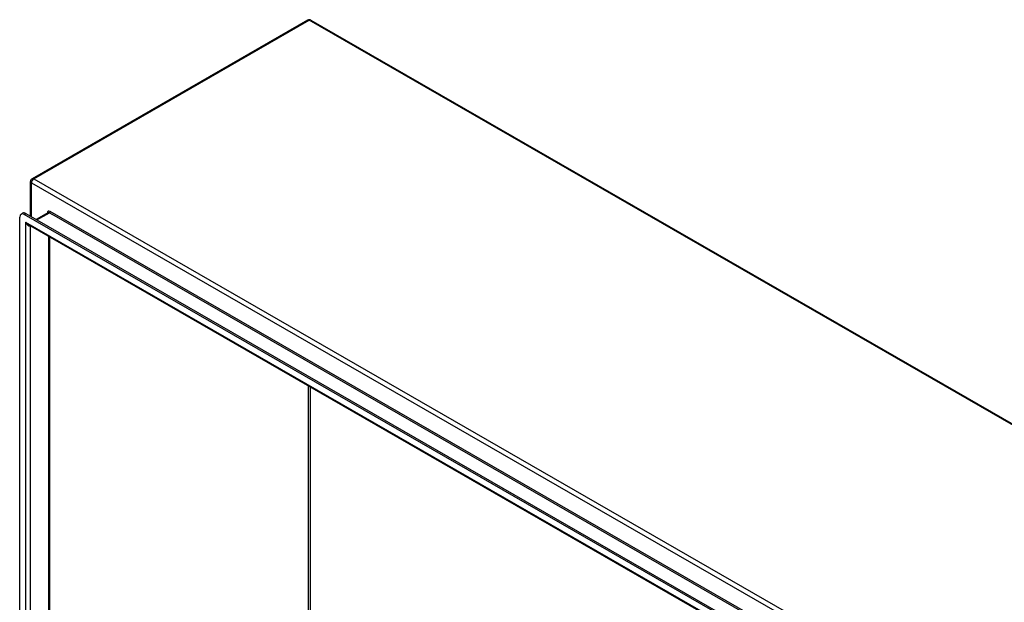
# Model space of a CAD drawing. Header units: inches. Extents: x 17 to 370, y 32 to 183.
# Tile 79 of 80: x 311 to 341, y 161 to 178. Entities that reach past the tile are written whole.
import ezdxf

# ---------------------------------------------------------------- set-up
doc = ezdxf.new("R2010")
doc.units = ezdxf.units.IN
doc.header["$MEASUREMENT"] = 0
doc.layers.add('Visible Edges(ANSI)', color=7, linetype='Continuous', lineweight=25)
doc.layers.add('Visible Tangent Edges(ANSI)', color=7, linetype='Continuous', lineweight=25)

msp = doc.modelspace()

# ---------------------------------------------------------------- linework, layer by layer
at = {"layer": 'Visible Edges(ANSI)'}
for p, q in [((319.415, 178.406), (311.07, 173.6)), ((319.514, 178.406), (370.286, 149.168)), ((311.02, 172.463), (311.02, 173.514)), ((310.693, 143.344), (310.693, 172.435)), ((310.734, 172.525), (310.783, 172.553)), ((360.742, 143.774), (310.833, 172.515)), ((310.881, 172.543), (360.79, 143.802)), ((311.542, 172.57), (311.188, 172.366)), ((360.656, 143.581), (310.96, 172.2)), ((311.599, 171.832), (311.599, 143.723))]:
    msp.add_line(p, q, dxfattribs=at)
for centre, start, end in [((319.465, 178.32), 60.064, 119.936), ((311.119, 173.514), 119.936, 180)]:
    msp.add_arc(centre, 0.099, start, end, dxfattribs=at)
for centre, end_param in [((310.833, 172.354), 7.070517), ((310.881, 172.382), 6.283185)]:
    msp.add_ellipse(centre, major_axis=(-0.098, 0.171), ratio=0.578093, start_param=5.499721, end_param=end_param, dxfattribs=at)
at = {"layer": 'Visible Tangent Edges(ANSI)'}
for p, q in [((311.119, 173.595), (319.465, 178.401)), ((370.236, 149.164), (319.465, 178.401)), ((311.119, 173.595), (361.349, 144.67)), ((311.049, 173.474), (361.821, 144.237)), ((311.049, 172.446), (311.049, 173.474)), ((310.833, 172.515), (310.881, 172.543)), ((311.217, 172.349), (311.592, 172.565)), ((311.592, 172.565), (311.663, 172.524)), ((361.257, 144.015), (311.614, 172.603)), ((361.163, 144.019), (311.663, 172.524)), ((310.874, 172.283), (360.701, 143.589)), ((310.874, 172.283), (310.874, 143.288)), ((311.014, 172.168), (311.014, 143.394)), ((311.57, 171.848), (311.57, 143.714)), ((319.443, 148.245), (319.443, 167.315)), ((319.487, 167.289), (319.487, 148.245))]:
    msp.add_line(p, q, dxfattribs=at)
for centre, major_axis, ratio, start_param, end_param in [((319.465, 178.32), (-0.0494, 0.0858), 0.578093, 5.499721, 6.283185), ((319.465, 178.32), (0.0494, 0.0858), 0.578093, 0, 0.783464), ((311.119, 173.514), (-0.0494, -0.0858), 0.578093, 3.925057, 5.495853), ((311.119, 173.514), (-0.0494, 0.0858), 0.578093, 5.499721, 6.283185), ((311.119, 173.514), (-0.099, 0), 0.575862, 0, 0.785398), ((311.614, 172.497), (-0.065, 0.113), 0.578093, 5.499721, 6.988298), ((311.592, 172.484), (-0.0494, 0.0858), 0.578093, 5.499721, 6.283185), ((311.592, 172.59), (0.0155, 0.0269), 0.578093, 3.925057, 5.495853), ((310.944, 172.323), (0.095, -0.132), 0.494861, 4.660263, 5.447595), ((310.944, 172.323), (0.066, -0.148), 0.494835, 4.763011, 6.227417)]:
    msp.add_ellipse(centre, major_axis=major_axis, ratio=ratio, start_param=start_param, end_param=end_param, dxfattribs=at)

doc.saveas('drawing.dxf')
